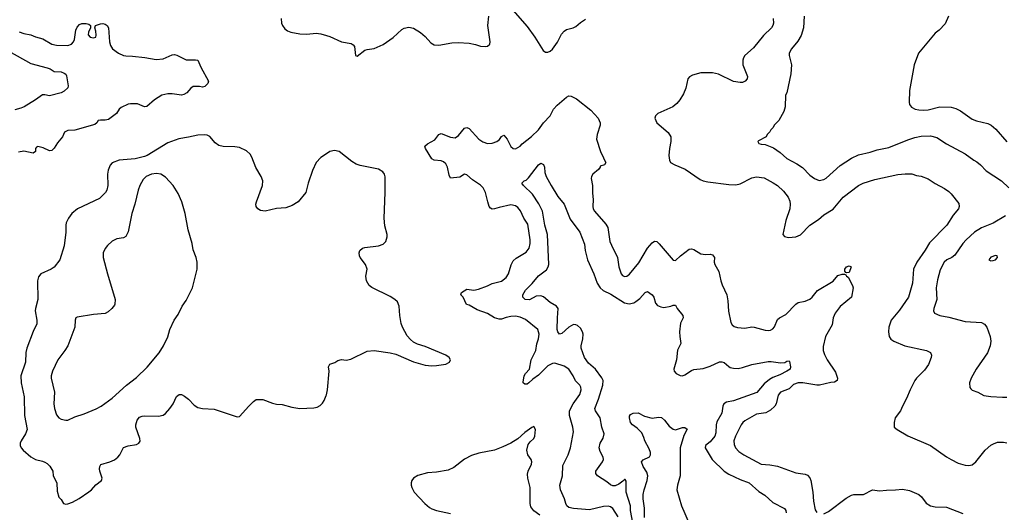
# Model space of a CAD drawing. Header units: inches. Extents: x 1934316 to 2140091, y 524953 to 667329.
# Tile 30 of 256: x 1967353 to 1975847, y 533316 to 537559. Entities that reach past the tile are written whole.
import ezdxf

# ---------------------------------------------------------------- set-up
doc = ezdxf.new("R2010")
doc.units = ezdxf.units.IN
doc.header["$MEASUREMENT"] = 0
doc.layers.add('B9563', color=7, linetype='Continuous')
doc.layers.add('B9573', color=7, linetype='Continuous')

msp = doc.modelspace()

# ---------------------------------------------------------------- linework, layer by layer
at = {"layer": 'B9563', "color": 5}
for points, elevation in [([(1967350, 537454.9), (1967390, 537441.1), (1967450, 537429.3), (1967490, 537412.3), (1967553.8, 537393.8), (1967630, 537347.8), (1967670, 537341.3), (1967770, 537337), (1967800.9, 537350), (1967816.9, 537370), (1967824.7, 537390), (1967838.7, 537470), (1967850, 537494.8), (1967870, 537517.3), (1967890, 537526.8), (1967926.4, 537526.4), (1967950, 537521), (1967964.7, 537510), (1967962.8, 537490), (1967947.1, 537452.9), (1967943.7, 537430), (1967960.5, 537410), (1967990, 537402.3), (1968009.3, 537410), (1968014, 537426), (1968010, 537462), (1968001.2, 537490), (1968008, 537510), (1968050, 537524.9), (1968070, 537526.7), (1968090, 537522.4), (1968107.7, 537510), (1968120.5, 537490), (1968128, 537370), (1968138, 537338), (1968154, 537310), (1968204.9, 537270), (1968250, 537250.3), (1968270, 537246.9), (1968325.7, 537245.7), (1968433.7, 537233.7), (1968530, 537217), (1968590, 537222), (1968670, 537257), (1968690, 537259.5), (1968710, 537254.6), (1968790, 537214.9), (1968870, 537214.9), (1968890, 537210.7), (1968915.8, 537150), (1968981, 537030), (1968976, 537010), (1968950, 536982.7), (1968930, 536979.3), (1968905.1, 536985.1), (1968850, 536982.9), (1968829, 536971), (1968796.4, 536930), (1968770, 536914), (1968750, 536909.8), (1968670, 536920.3), (1968630, 536919.8), (1968579.3, 536910), (1968515.3, 536870), (1968450, 536811), (1968429.2, 536810), (1968370, 536833.6), (1968310, 536835.8), (1968290, 536832.6), (1968230, 536803.5), (1968212.4, 536790), (1968188.9, 536750), (1968119.7, 536700.3), (1968090, 536692.7), (1968050, 536695.4), (1968030, 536690.9), (1968020.2, 536670), (1968002.1, 536657.9), (1967830, 536608.9), (1967770, 536603.9), (1967750, 536597.4), (1967740.4, 536590), (1967721.3, 536550), (1967680.4, 536499.6), (1967650, 536452.3), (1967630, 536431.8), (1967610, 536431.2), (1967554.8, 536454.8), (1967510, 536467), (1967497.3, 536462.7), (1967490.6, 536450), (1967490, 536425.2), (1967470, 536409.5), (1967390, 536426.4), (1967342.6, 536417.4)], 280), ([(1969610.3, 537570), (1969613.1, 537530), (1969619.5, 537510), (1969641, 537481), (1969663.9, 537463.9), (1969692.3, 537452.3), (1969770, 537436.5), (1969830, 537435.6), (1969910, 537442.8), (1969950, 537436.9), (1970000, 537423.6)], 320), ([(1967187.3, 537327.3), (1967450, 537183.1), (1967590, 537144.6), (1967615.2, 537135.2), (1967650, 537113.4), (1967710, 537110.3), (1967738.3, 537098.3), (1967751.3, 537090), (1967757.3, 537077.3), (1967772.7, 536990), (1967768.1, 536971.9), (1967737, 536943), (1967711.9, 536928.1), (1967610, 536904), (1967570, 536913.3), (1967548.9, 536911.1), (1967490, 536869.5), (1967391.3, 536810), (1967363.4, 536796.6), (1967310, 536783.7)], 260), ([(1970000, 536405.1), (1969950, 536371.6), (1969910, 536329.3), (1969878.4, 536261.6), (1969841.3, 536150), (1969821.1, 536070), (1969755.8, 535990), (1969702.6, 535957.4), (1969650, 535937.6), (1969570, 535931.9), (1969470, 535909.8), (1969430, 535916.8), (1969406.9, 535930), (1969392.1, 535950), (1969389.8, 535970), (1969395.6, 535990), (1969448.8, 536130), (1969451.8, 536170), (1969437.4, 536210), (1969390, 536286.3), (1969354.9, 536374.9), (1969340.2, 536400.2), (1969309.9, 536429.9), (1969250, 536457.3), (1969210, 536464.8), (1969110, 536466.4), (1969070, 536475.2), (1969038.5, 536498.5), (1968992.5, 536552.5), (1968970, 536564.2), (1968950, 536567.7), (1968890, 536564.8), (1968810, 536546.4), (1968725.5, 536534.5), (1968630, 536498.3), (1968453.4, 536390), (1968430, 536380.3), (1968350, 536360.3), (1968210.2, 536349.8), (1968150, 536327), (1968132.9, 536307.1), (1968116.9, 536263.1), (1968110.3, 536229.7), (1968113.6, 536130), (1968105.5, 536090), (1968094.3, 536070), (1968041.8, 536018.2), (1967853.4, 535930), (1967803.8, 535890), (1967773, 535850), (1967755.5, 535810), (1967750.5, 535790), (1967750.4, 535730), (1967736.4, 535610), (1967699.1, 535490), (1967650, 535426), (1967626, 535410), (1967534.8, 535370), (1967514.9, 535345.1), (1967507.4, 535310), (1967510.2, 535150), (1967489, 535070), (1967487.6, 535050), (1967501.1, 534970), (1967500.3, 534939.7), (1967468.2, 534871.8), (1967414, 534730), (1967407.1, 534692.9), (1967402.7, 534610), (1967364, 534490), (1967364.9, 534430), (1967392.9, 534310), (1967395.6, 534150), (1967417.7, 534030), (1967404.6, 533990), (1967366.7, 533930), (1967358.4, 533910), (1967357.1, 533890), (1967366.4, 533870), (1967383.8, 533850), (1967450, 533792.2), (1967490, 533770.4), (1967550, 533755.8), (1967570, 533746.7), (1967590, 533734.4), (1967612.3, 533712.3), (1967638.7, 533670), (1967642.6, 533630), (1967674, 533570), (1967677.3, 533497.3), (1967690, 533444.7), (1967710, 533424.7), (1967730.5, 533390.5), (1967750, 533384.9), (1967770, 533388), (1967810, 533403), (1967866.3, 533433.7), (1967949.5, 533490.5), (1967974, 533510), (1968010, 533551), (1968059, 533590), (1968066, 533610), (1968044.5, 533670), (1968042, 533690), (1968043.7, 533710), (1968052.1, 533727.9), (1968130, 533750.4), (1968170, 533768.7), (1968199.5, 533790), (1968216.9, 533810), (1968250, 533873), (1968290, 533888.5), (1968360.7, 533899.3), (1968381.2, 533910), (1968391.5, 533928.5), (1968389.6, 533950), (1968355.4, 534050), (1968354, 534070), (1968366.3, 534110), (1968386, 534134), (1968410, 534144.4), (1968430, 534146.7), (1968550, 534142.6), (1968590, 534151.8), (1968610, 534166), (1968648.3, 534210), (1968678, 534250), (1968706.9, 534313.1), (1968730, 534329.1), (1968750, 534329.2), (1968776.1, 534316.1), (1968810.9, 534290.9), (1968857.6, 534237.6), (1968890, 534219.5), (1968930, 534210.3), (1969030, 534202.6), (1969230, 534138.8), (1969250, 534142), (1969329.3, 534230.7), (1969370, 534271.3), (1969394, 534286), (1969450, 534286), (1969534.4, 534254.4), (1969570, 534246), (1969616.4, 534243.6), (1969702, 534222), (1969770, 534211), (1969890, 534214.8), (1969918.6, 534221.4), (1969945.6, 534234.4), (1969965.6, 534254.4), (1969980.2, 534279.8), (1969998.6, 534321.4), (1970000, 534327.7)], 320)]:
    msp.add_lwpolyline(points, dxfattribs=dict(at, elevation=elevation))
at = {"layer": 'B9563', "color": 5, "elevation": 340}
msp.add_lwpolyline([(1968533.2, 536233.2), (1968490, 536228.7), (1968443.8, 536210), (1968417.1, 536182.9), (1968389.1, 536130.9), (1968375.3, 536090), (1968347.4, 535970), (1968321.3, 535890), (1968288.5, 535731.5), (1968276.1, 535703.9), (1968268.1, 535691.9), (1968250, 535679.3), (1968190, 535672), (1968150, 535652.3), (1968110, 535615.1), (1968091.4, 535588.6), (1968074, 535550), (1968074, 535510), (1968110.3, 535370), (1968175.8, 535150), (1968174.4, 535110), (1968170, 535099), (1968147.3, 535070), (1968116.2, 535043.8), (1968090, 535029.6), (1967990, 535020.5), (1967850, 534998), (1967838.8, 534990), (1967830.6, 534970), (1967828.5, 534910), (1967767.4, 534750), (1967743.1, 534710), (1967681.3, 534630), (1967635.3, 534530), (1967624.2, 534490), (1967624.2, 534470), (1967653.7, 534350), (1967648.9, 534250), (1967652.2, 534210), (1967670, 534156), (1967690, 534130.6), (1967710, 534117.1), (1967750, 534108.2), (1967770, 534110.5), (1967830, 534137.1), (1967910, 534162.4), (1968013.2, 534206.8), (1968055.1, 534230), (1968150, 534298.4), (1968274, 534410), (1968361.8, 534478.2), (1968453.6, 534566.4), (1968555.1, 534690), (1968593.3, 534750), (1968632.2, 534827.8), (1968649.8, 534890.2), (1968686.3, 534970), (1968719.5, 535020.5), (1968755.6, 535090), (1968790, 535140.7), (1968843, 535250), (1968882.9, 535410), (1968883.7, 535470), (1968875.1, 535510), (1968850, 535578), (1968840.9, 535630), (1968807.8, 535750), (1968780.5, 535890), (1968753.3, 535990), (1968721.4, 536061.4), (1968676.2, 536130), (1968610, 536201.6), (1968570, 536228)], close=True, dxfattribs=at)
at = {"layer": 'B9573', "color": 5}
for points, elevation in [([(1971566.5, 537686.5), (1971730, 537502.4), (1971796.5, 537410), (1971870, 537294), (1971890, 537279.1), (1971910, 537279.3), (1971930, 537288.4), (1971950, 537307), (1971993.5, 537366.5), (1972026.1, 537433.9), (1972050, 537462), (1972070, 537475.2), (1972129.1, 537490.9), (1972150, 537501.5), (1972190, 537534.7), (1972235.8, 537564.2)], 320), ([(1970000, 537423.6), (1970030, 537415.6), (1970130, 537370.3), (1970213.5, 537353.5), (1970230, 537343.8), (1970240.3, 537330), (1970250, 537252), (1970264.9, 537244.9), (1970330, 537295.8), (1970350, 537303.8), (1970410, 537310.4), (1970490, 537346.7), (1970574.5, 537405.5), (1970650, 537476.3), (1970670, 537487.7), (1970710, 537495.5), (1970750, 537487.3), (1970810, 537450.7), (1970850, 537414), (1970899.2, 537359.2), (1970930, 537342.4), (1970970, 537340.3), (1971080.9, 537359.1), (1971136.9, 537363.1), (1971230, 537357), (1971286.3, 537346.3), (1971330, 537331.5), (1971370, 537327.4), (1971390, 537330.4), (1971409.6, 537350), (1971412.1, 537367.9), (1971391.7, 537510), (1971401.8, 537590)], 320), ([(1974120.5, 537590), (1974114.4, 537490), (1974095.3, 537424.7), (1974065.7, 537374.3), (1974010.8, 537310), (1973990.8, 537270), (1973990.8, 537250), (1974010.5, 537170.5), (1974007.1, 537092.9), (1973971, 536930), (1973961, 536910), (1973956, 536810), (1973944.7, 536770), (1973902, 536690), (1973862, 536650), (1973852, 536630), (1973832, 536610), (1973825.4, 536594.6), (1973802, 536570), (1973792, 536550), (1973725.4, 536514.6), (1973722, 536510), (1973730, 536494), (1973750, 536486.8), (1973783.5, 536483.5), (1973855.8, 536455.8), (1973914.6, 536414.6), (1973970, 536364.9), (1974057.6, 536317.6), (1974105.5, 536285.5), (1974170, 536221.3), (1974210, 536190.3), (1974250, 536172.9), (1974290, 536182.8), (1974310, 536194.3), (1974430, 536302.8), (1974530, 536365.3), (1974590, 536395.3), (1974690, 536419.6), (1974750, 536439.6), (1974850, 536457.4), (1975014.9, 536525.1), (1975074.1, 536545.9), (1975130, 536556.9), (1975210, 536559), (1975264, 536544), (1975350, 536490.4), (1975510, 536404.4), (1975584, 536350), (1975610, 536336.4), (1975642.4, 536310), (1975690, 536256.4), (1975822.8, 536170), (1975886.8, 536110)], 340), ([(1975366.8, 537590), (1975336.8, 537523.2), (1975284.7, 537470), (1975250, 537444), (1975107.3, 537270), (1975070.6, 537169.4), (1975030.7, 536950), (1975026.8, 536850), (1975030.8, 536830), (1975046.7, 536806.7), (1975078, 536790), (1975110, 536782), (1975150, 536779.6), (1975190, 536784.4), (1975290, 536810.2), (1975390, 536804.7), (1975430, 536794), (1975470, 536774.3), (1975570, 536702.3), (1975608.2, 536688.2), (1975704.7, 536664.7), (1975733, 536650), (1975775.6, 536615.6), (1975870, 536508.4)], 360), ([(1973853.8, 537570), (1973855.6, 537530), (1973851.6, 537510), (1973839.5, 537490), (1973770, 537422.2), (1973683.1, 537316.9), (1973610.3, 537250), (1973596, 537230), (1973590.3, 537210), (1973592.9, 537170), (1973632.2, 537070), (1973628.2, 537050), (1973611.4, 537028.6), (1973590, 537019.7), (1973570, 537018), (1973510, 537026), (1973380.7, 537090), (1973330, 537102.6), (1973230, 537100.4), (1973157.8, 537082.2), (1973131.5, 537068.5), (1973117.6, 537050), (1973098.5, 536970), (1973079.1, 536920.9), (1973048.9, 536870), (1973022.3, 536837.7), (1972988.4, 536810), (1972859.1, 536750), (1972838, 536730), (1972832.4, 536710), (1972850.4, 536670), (1972947, 536587), (1972970.3, 536550), (1972971.5, 536510), (1972959, 536450), (1972954.6, 536390), (1972958.4, 536350), (1972968.2, 536330), (1973004, 536310), (1973093, 536273), (1973222.2, 536182.2), (1973250, 536170.3), (1973290, 536161.7), (1973470, 536139.6), (1973530, 536137.3), (1973570, 536144.4), (1973670, 536198.3), (1973710, 536206.3), (1973776.7, 536196.7), (1973854.2, 536154.2), (1973890.4, 536130), (1973943, 536083), (1973983.7, 536030), (1973996.3, 535996.3), (1974001.1, 535970), (1973998.3, 535930), (1973963.1, 535830), (1973938, 535710), (1973950.5, 535690.5), (1973984.2, 535684.2), (1974050, 535687.6), (1974090, 535707.2), (1974170, 535790.3), (1974243.3, 535836.7), (1974290, 535877.6), (1974370, 535926.7), (1974457.4, 536030), (1974589.6, 536130), (1974630, 536150.3), (1974730, 536182.8), (1974930, 536225.2), (1974992.6, 536232.6), (1975050, 536230.3), (1975090, 536216.4), (1975130.3, 536210.3), (1975190, 536188.2), (1975250, 536148), (1975330, 536106), (1975370, 536078), (1975390, 536058), (1975454.9, 535974.9), (1975458.4, 535950), (1975452, 535930), (1975405.9, 535874.1), (1975350.9, 535789.1), (1975202.6, 535637.4), (1975165.2, 535574.8), (1975091.3, 535470), (1975064.4, 535410), (1975054, 535290), (1975020.2, 535170), (1974943.1, 535056.9), (1974871.7, 534970), (1974852, 534910), (1974847, 534870), (1974852.7, 534830), (1974867.7, 534807.8), (1974893.4, 534790), (1974990, 534749.1), (1975176, 534710), (1975211.7, 534691.7), (1975219.3, 534670), (1975217.6, 534650), (1975193.7, 534590), (1975159.4, 534540.6), (1975089.2, 534470.8), (1975074.4, 534450), (1975034.9, 534370), (1975004.9, 534295.1), (1974967.7, 534230), (1974950.5, 534189.5), (1974906, 534130), (1974898, 534090), (1974898, 534050), (1974922, 534030), (1975015.1, 533975.1), (1975210, 533890.4), (1975350, 533792), (1975390, 533768.9), (1975450, 533739.6), (1975510, 533720.3), (1975541.7, 533718.3), (1975570, 533724.6), (1975603, 533750), (1975683.1, 533850), (1975730, 533892.8), (1975753.5, 533906.5), (1975790, 533918.5), (1975840.3, 533920.3), (1975870, 533913.7)], 320), ([(1972516, 533276), (1972470, 533347.1), (1972450, 533362.4), (1972430, 533367.9), (1972390, 533365.8), (1972270, 533336.2), (1972130, 533347.1), (1972090, 533357.6), (1972072.8, 533370), (1972063.5, 533390), (1972054.6, 533430), (1972018.6, 533510), (1972012.3, 533550), (1972035.7, 533630), (1972040.2, 533719.8), (1972084.2, 533810), (1972105.1, 533870), (1972129.7, 534010), (1972125.7, 534050), (1972095.3, 534150), (1972096.2, 534190), (1972129, 534251), (1972185.8, 534330), (1972196.8, 534370), (1972193.7, 534393.7), (1972184.8, 534410), (1972147.6, 534447.6), (1972129.2, 534490), (1972090, 534548.1), (1972050, 534575.3), (1971970, 534600.4), (1971950, 534598.7), (1971910, 534577.7), (1971830, 534496.5), (1971778.8, 534461.2), (1971745.3, 534430), (1971730, 534420.3), (1971710, 534418.9), (1971698, 534430), (1971697.4, 534437.4), (1971705, 534490), (1971716.2, 534510), (1971751.9, 534548.1), (1971766.7, 534630), (1971807.1, 534710), (1971813.4, 534766.6), (1971827.9, 534810), (1971834.2, 534850), (1971822, 534890), (1971717.3, 534977.3), (1971670, 534996.5), (1971630, 535004), (1971590, 535001.8), (1971550, 534994.5), (1971510, 534979.5), (1971490, 534979.1), (1971450, 534991.9), (1971390, 535028.8), (1971301, 535061), (1971230, 535099.6), (1971207.2, 535107.2), (1971179, 535170), (1971158, 535190), (1971166, 535210), (1971210, 535236.5), (1971270, 535229), (1971310, 535238.3), (1971390, 535265.8), (1971430, 535285.5), (1971510, 535306.3), (1971550, 535339.5), (1971570, 535370.4), (1971592.8, 535447.2), (1971610, 535482), (1971635.3, 535504.7), (1971722.8, 535557.2), (1971747.8, 535592.2), (1971757.8, 535630), (1971758, 535662), (1971736.9, 535796.9), (1971703.1, 535850), (1971674.1, 535914.1), (1971650, 535941.7), (1971630, 535954.5), (1971590, 535964.1), (1971490, 535942.5), (1971450, 535928.8), (1971430, 535927.2), (1971415.2, 535935.2), (1971404.7, 535950), (1971391.2, 535990), (1971370.8, 536070), (1971350.3, 536110.4), (1971330, 536134.6), (1971258.8, 536178.8), (1971210, 536223.1), (1971190, 536227.8), (1971150, 536203.5), (1971070, 536194), (1971058.7, 536218.7), (1971045, 536290), (1971030, 536318.9), (1971010, 536335.1), (1970990, 536342.6), (1970929.7, 536349.7), (1970910, 536361.2), (1970853.3, 536450), (1970849.4, 536470), (1970872.7, 536490), (1970934.6, 536525.4), (1970970, 536570.5), (1970990, 536578.4), (1971070, 536546.5), (1971110, 536543.2), (1971137.7, 536562.3), (1971190, 536624), (1971210, 536630.3), (1971230, 536622.6), (1971314.9, 536530), (1971350, 536507.9), (1971390, 536494.2), (1971430, 536497.2), (1971469.8, 536510.1), (1971491.5, 536528.5), (1971510, 536552.7), (1971530, 536566), (1971558.7, 536530), (1971590, 536467.3), (1971610, 536450.4), (1971630, 536447), (1971669.6, 536470), (1971688.9, 536491.1), (1971767.8, 536552.2), (1971829.9, 536610.1), (1971871.1, 536670), (1971928.4, 536730), (1971959.3, 536790), (1971990, 536822.8), (1972070, 536892.7), (1972090, 536902.5), (1972110, 536901.1), (1972157.6, 536877.6), (1972280, 536780), (1972342.9, 536710), (1972361.8, 536670), (1972360.2, 536650), (1972334.9, 536570), (1972328.8, 536530), (1972362.9, 536422.9), (1972390.6, 536370), (1972394, 536354), (1972410.7, 536330), (1972398, 536310), (1972362, 536298), (1972361, 536290), (1972346, 536270), (1972297.1, 536230), (1972286, 536210), (1972282.4, 536190), (1972294, 536130), (1972294.2, 536065.8), (1972301, 536010), (1972297.7, 535950), (1972301.6, 535930), (1972313.2, 535910), (1972410, 535798.9), (1972426.4, 535770), (1972445.4, 535650), (1972457.3, 535617.3), (1972511, 535511), (1972521.6, 535430), (1972542.6, 535370), (1972554.4, 535354.4), (1972570, 535346.5), (1972590, 535350.2), (1972612.7, 535367.3), (1972694.3, 535465.8), (1972770, 535590.4), (1972810, 535636.3), (1972830, 535650.7), (1972850, 535647.3), (1972870, 535627.7), (1972990, 535487.3), (1973010, 535484), (1973054.8, 535525.2), (1973130, 535583.8), (1973150, 535584.4), (1973170, 535578.4), (1973230, 535542), (1973270, 535536.3), (1973310, 535539.1), (1973330, 535533.4), (1973347.7, 535510), (1973344.9, 535470), (1973350.5, 535450), (1973386, 535390), (1973402, 535310), (1973413.9, 535273.9), (1973452.9, 535190), (1973462.3, 535137.7), (1973468.5, 535048.5), (1973488.7, 534950), (1973498.4, 534930), (1973516.5, 534916.5), (1973546.8, 534906.8), (1973610, 534901.8), (1973670, 534912), (1973690, 534911.1), (1973784, 534884), (1973810, 534880.8), (1973830, 534884), (1973850, 534894.9), (1973865.4, 534914.6), (1973890, 534975.5), (1973908.6, 534991.4), (1973961.4, 535018.6), (1974050, 535108.9), (1974070, 535123.1), (1974130, 535134), (1974170, 535152.9), (1974189.8, 535170.2), (1974235, 535225), (1974370, 535305.7), (1974410, 535357), (1974448.3, 535368.3), (1974467.9, 535367.9), (1974481, 535361), (1974486.8, 535350), (1974500.4, 535340.4), (1974537.1, 535270), (1974543.7, 535250), (1974528.1, 535170), (1974430.1, 535089.9), (1974387.9, 535032.1), (1974372.2, 534990), (1974361.8, 534930), (1974304.1, 534830), (1974285.1, 534745.1), (1974283.9, 534710), (1974295.8, 534675.8), (1974319.6, 534630), (1974390, 534523.1), (1974408.7, 534471.3), (1974406.4, 534450), (1974383, 534437), (1974350, 534433.6), (1974252, 534410), (1974229.3, 534410), (1974110, 534431.8), (1974068.5, 534431.5), (1974030, 534416.1), (1973990, 534377.8), (1973916.5, 534350), (1973896.3, 534323.7), (1973879.8, 534250), (1973867.5, 534230), (1973830, 534194.4), (1973790, 534172.7), (1973710, 534159.8), (1973610, 534102.5), (1973592.7, 534090), (1973576.9, 534070), (1973527.6, 533970), (1973515.2, 533930), (1973518.2, 533898.2), (1973528.9, 533870), (1973558.5, 533838.5), (1973601.5, 533810), (1973750, 533730.1), (1973825.3, 533725.3), (1973890, 533714), (1974050, 533656.6), (1974130, 533643.2), (1974150, 533634.7), (1974170, 533611.7), (1974177.4, 533590), (1974194.5, 533490), (1974200.7, 533410), (1974215.8, 533335.8), (1974230, 533314.4)], 280), ([(1970000, 534327.7), (1970009.2, 534370), (1970022, 534530), (1970018, 534570), (1970030, 534591.3), (1970072.9, 534607.1), (1970098, 534622), (1970130, 534631), (1970170, 534626), (1970210, 534636), (1970350, 534702.8), (1970410, 534710.7), (1970550, 534690.5), (1970599, 534679), (1970751.9, 534611.9), (1970850, 534584.4), (1970910, 534578), (1970950, 534579.1), (1971029.3, 534590.7), (1971062, 534610), (1971068.7, 534630), (1971059, 534650), (1971028.7, 534670), (1970850, 534744.4), (1970784, 534764), (1970750, 534782.4), (1970724.1, 534804.1), (1970696.9, 534836.9), (1970656.1, 534910), (1970642.8, 534942.8), (1970631.4, 535010), (1970628.3, 535090), (1970611.5, 535130), (1970589.5, 535150), (1970550, 535174), (1970390, 535251.3), (1970367.6, 535270), (1970344.2, 535310), (1970338.7, 535350), (1970351, 535411), (1970336.3, 535450), (1970289.6, 535510), (1970283.7, 535523.7), (1970280.5, 535550), (1970287.8, 535570), (1970309.3, 535590), (1970330, 535597.6), (1970450, 535612), (1970490, 535624.9), (1970512, 535648), (1970523.5, 535690), (1970523.5, 535710), (1970504.5, 535784.5), (1970496.4, 535850), (1970505.8, 536070), (1970506.1, 536206.1), (1970500.5, 536230), (1970487.3, 536250), (1970450, 536271.1), (1970290, 536303.1), (1970255.8, 536315.8), (1970218.3, 536338.3), (1970110, 536422.9), (1970070, 536432.7), (1970030, 536425.2), (1970000, 536405.1)], 320), ([(1972656, 533150), (1972623.9, 533330), (1972621.5, 533370), (1972585, 533490), (1972584, 533584), (1972577.2, 533597.2), (1972570, 533599), (1972557.3, 533582.7), (1972521.6, 533558.4), (1972490, 533544.4), (1972470, 533542.6), (1972450, 533551.5), (1972418.2, 533578.2), (1972338.4, 533630), (1972324.5, 533650), (1972324.5, 533670), (1972382, 533750), (1972389.6, 533770), (1972387.3, 533790), (1972360.1, 533840.1), (1972352.8, 533870), (1972360.5, 533910), (1972386.9, 533953.1), (1972394.8, 533990), (1972375.3, 534050), (1972359.8, 534130), (1972319.8, 534190), (1972315.3, 534210), (1972346.8, 534290), (1972384, 534410), (1972386.2, 534450), (1972374.2, 534474.2), (1972319.8, 534550), (1972259.1, 534599.1), (1972226.8, 534650), (1972198.2, 534730), (1972197.8, 534750), (1972211.7, 534810), (1972214.6, 534850), (1972208.7, 534870), (1972190, 534902), (1972164.4, 534924.4), (1972150, 534931.3), (1972130, 534932.4), (1972090, 534911), (1972030, 534854.7), (1972010, 534849.6), (1971995.8, 534870), (1971990.9, 534890.9), (1971991.4, 534990), (1971997.6, 535070), (1971984.7, 535090), (1971930, 535123.1), (1971871.3, 535171.3), (1971850, 535179.2), (1971810, 535177.7), (1971750, 535145.7), (1971715.3, 535150), (1971692.7, 535170), (1971694.5, 535190), (1971717.6, 535230), (1971774.2, 535285.8), (1971828.1, 535351.9), (1971896.8, 535403.2), (1971913.5, 535430), (1971916.8, 535450), (1971906, 535710), (1971884.8, 535790), (1971864, 535910), (1971832.1, 535972.1), (1971777.2, 536057.2), (1971699.3, 536130), (1971685.2, 536150), (1971704, 536170), (1971722.3, 536177.7), (1971743.5, 536196.5), (1971829.6, 536310), (1971850, 536324.9), (1971873.1, 536313.1), (1971880.4, 536290), (1971883.7, 536243.7), (1971894.9, 536210), (1971937.4, 536130), (1971995.5, 536035.5), (1972051.1, 535971.1), (1972102.3, 535842.3), (1972185.3, 535730), (1972225.5, 535625.5), (1972230.2, 535570), (1972251.1, 535491.1), (1972307.7, 535370), (1972336.1, 535290), (1972360.3, 535250), (1972386.9, 535226.9), (1972454, 535194), (1972570, 535120.7), (1972609.7, 535110.3), (1972650, 535120.3), (1972669, 535131), (1972702.2, 535157.8), (1972750, 535208.2), (1972770, 535216.4), (1972810.4, 535190), (1972824.9, 535170), (1972838.5, 535118.5), (1972856.3, 535096.3), (1972884.9, 535084.9), (1972910, 535080.7), (1972969.4, 535090.6), (1972990, 535098.8), (1973010, 535098.8), (1973025.5, 535070), (1973072.7, 535010), (1973075.5, 534990), (1973054, 534946), (1973046.5, 534870), (1973047.4, 534830), (1973058, 534770), (1973027.9, 534712.1), (1973020.3, 534630), (1972996.4, 534550), (1972999.3, 534530), (1973016.3, 534510), (1973050, 534493.7), (1973070, 534492), (1973090, 534499.5), (1973150, 534538), (1973170, 534544.9), (1973250, 534555.5), (1973310, 534574.4), (1973390.4, 534610.4), (1973410, 534612.2), (1973430, 534606), (1973470, 534570.4), (1973483.7, 534563.7), (1973510, 534556.9), (1973550, 534554.4), (1973590, 534561.8), (1973670, 534588.1), (1973810, 534613.4), (1973834.7, 534614.7), (1973918, 534602), (1973953.6, 534606.4), (1973970, 534617.3), (1973990, 534621), (1973995.5, 534615.5), (1974004, 534570), (1973999.1, 534550), (1973970.6, 534530), (1973910, 534499.7), (1973850, 534477.4), (1973821, 534459), (1973776.5, 534423.5), (1973711.4, 534348.6), (1973510, 534276.5), (1973450, 534263.1), (1973428, 534250), (1973418.2, 534230), (1973409.3, 534170.7), (1973366.5, 534093.5), (1973361.4, 534070), (1973358.6, 534001.4), (1973350, 533972), (1973310, 533923.6), (1973268.4, 533890), (1973265.3, 533870), (1973326, 533770), (1973430, 533670.3), (1973470, 533645.3), (1973570, 533598.7), (1973647.3, 533570), (1973730, 533495.8), (1973782.3, 533462.3), (1973850, 533399.3), (1973950, 533347.3), (1973961.6, 533330), (1973964.9, 533310)], 260), ([(1975856.3, 535870), (1975750, 535805.7), (1975650, 535765.7), (1975590, 535728.5), (1975517.2, 535662.8), (1975488.8, 535631.2), (1975420.3, 535530), (1975394.4, 535510), (1975350.2, 535489.8), (1975327.6, 535470), (1975295, 535405), (1975270, 535319), (1975260.2, 535250), (1975264.2, 535150), (1975238, 535070), (1975236.3, 535050), (1975246, 535030), (1975290.4, 535010.4), (1975370, 534996.4), (1975510, 534960.4), (1975650.5, 534950.5), (1975677.1, 534937.1), (1975696.3, 534910), (1975726, 534830), (1975730.4, 534790), (1975724.4, 534750), (1975701.6, 534690), (1975603.8, 534550), (1975560.5, 534470), (1975548, 534430), (1975550.5, 534390.5), (1975558.8, 534378.8), (1975570, 534367.7), (1975618, 534350), (1975670, 534323), (1975730, 534312.7), (1975831.5, 534308.5), (1975870, 534308.5)], 340), ([(1972744.1, 533270), (1972743.2, 533350), (1972730.7, 533430), (1972732.5, 533470), (1972740.3, 533510), (1972766.5, 533590), (1972770.8, 533630), (1972762.4, 533662.4), (1972732.3, 533710), (1972716.2, 533750), (1972731.4, 533768.6), (1972786, 533794), (1972795.1, 533810), (1972794.7, 533830), (1972783.3, 533863.3), (1972746, 533930), (1972738.9, 533958.9), (1972719.4, 533999.4), (1972680.1, 534040.1), (1972639, 534070), (1972623.7, 534090), (1972614, 534130), (1972615.3, 534144.7), (1972623.1, 534156.9), (1972646, 534170), (1972690, 534172), (1972743.5, 534143.5), (1972810, 534126.8), (1972864.5, 534135.5), (1972890, 534132.7), (1972917.1, 534110), (1972956.7, 534056.7), (1972990, 534030.7), (1973010, 534024.7), (1973070, 534046), (1973090, 534044.7), (1973110.7, 534030.7), (1973082.6, 533977.4), (1973050.2, 533870), (1973050.3, 533630), (1973027.2, 533550), (1973021.1, 533510), (1973063.1, 533370), (1973130, 533218)], 240), ([(1971841.3, 533290), (1971787.7, 533327.7), (1971763.8, 533363.8), (1971757.8, 533390), (1971757.2, 533530), (1971737.1, 533610), (1971735.3, 533644.7), (1971740.9, 533670), (1971769.7, 533730), (1971772.1, 533750), (1971764.7, 533770), (1971737.6, 533810), (1971728.5, 533851.5), (1971739.5, 533900.5), (1971757.2, 533922.8), (1971790, 533950.5), (1971798.7, 533970), (1971803.6, 534030), (1971790, 534056), (1971770, 534046.6), (1971710, 534003.7), (1971650, 533949.5), (1971589, 533911), (1971522, 533878), (1971449, 533851), (1971314.7, 533825.3), (1971250, 533805.6), (1971190, 533771.8), (1971098.2, 533701.8), (1971050, 533678.7), (1970950, 533661.3), (1970870, 533655.1), (1970786.6, 533633.4), (1970751, 533610), (1970736, 533590), (1970730.8, 533570), (1970730.8, 533550), (1970737.3, 533530), (1970757.3, 533490), (1970847.3, 533390), (1970890, 533358), (1970910, 533345.5), (1970950.3, 533330.3), (1971070, 533306.3)], 320), ([(1974290, 533303.2), (1974330, 533321.2), (1974483.6, 533436.4), (1974530, 533462.2), (1974550, 533467.5), (1974631.5, 533468.5), (1974710, 533507.9), (1974770, 533500.1), (1974830, 533507.1), (1974910, 533507.8), (1974970, 533515.8), (1975030, 533502.5), (1975108.7, 533470), (1975134, 533450), (1975174.5, 533394.5), (1975211.1, 533371.1), (1975250, 533361.3), (1975350, 533359.7), (1975490, 533304.6)], 280)]:
    msp.add_lwpolyline(points, dxfattribs=dict(at, elevation=elevation))
for points, elevation in [([(1975770, 535528), (1975730, 535514), (1975714, 535490), (1975730, 535482), (1975750, 535484.7), (1975770, 535492), (1975788, 535510), (1975786, 535526)], 360), ([(1974490, 535377.2), (1974480.2, 535380.2), (1974472.9, 535392.9), (1974472.3, 535410), (1974487, 535430), (1974510, 535439.3), (1974526.8, 535430), (1974510, 535381.2)], 280)]:
    msp.add_lwpolyline(points, close=True, dxfattribs=dict(at, elevation=elevation))

doc.saveas('drawing.dxf')
